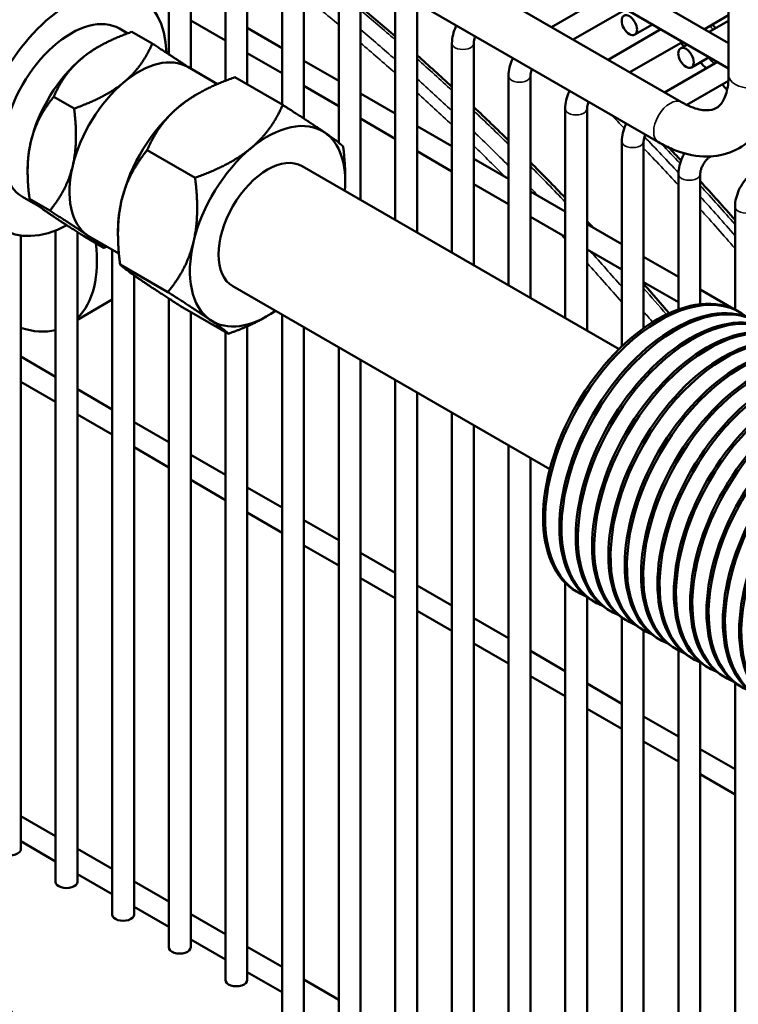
# Model space of a CAD drawing. Header units: inches. Extents: x 1 to 237, y 4 to 150.
# Tile 148 of 209: x 179.73 to 183.61, y 92.87 to 98.19. Entities that reach past the tile are written whole.
import ezdxf

# ---------------------------------------------------------------- set-up
doc = ezdxf.new("R2010")
doc.units = ezdxf.units.IN
doc.header["$LTSCALE"] = 7
doc.header["$MEASUREMENT"] = 0
doc.layers.add('Visible (ANSI)', color=7, linetype='Continuous', lineweight=50)
doc.layers.add('Visible Narrow (ANSI)', color=7, linetype='Continuous', lineweight=35)

msp = doc.modelspace()

# ---------------------------------------------------------------- linework, layer by layer
at = {"layer": 'Visible (ANSI)'}
for p, q in [((183.5608, 100.3093), (183.5608, 97.8905)), ((181.361, 99.3331), (183.5608, 98.063)), ((181.2429, 99.2649), (183.5608, 97.9266)), ((183.3064, 97.7436), (180.9571, 99.0999)), ((180.6513, 98.9234), (180.6513, 97.925)), ((183.1814, 97.5271), (180.7071, 98.9556)), ((180.5332, 98.8552), (180.5332, 98.0025)), ((180.8395, 98.7697), (180.8395, 97.8597)), ((180.9576, 98.7697), (180.9576, 97.8394)), ((181.1457, 98.5929), (181.1457, 97.7308)), ((181.2638, 98.5929), (181.2638, 97.6547)), ((181.4519, 98.4161), (181.4519, 97.5249)), ((181.57, 98.4161), (181.57, 97.2156)), ((182.8881, 98.315), (182.6023, 98.15)), ((181.7581, 98.2393), (181.7581, 97.107)), ((181.8762, 98.2393), (181.8762, 97.0388)), ((183.0062, 98.2468), (182.7204, 98.0819)), ((180.6513, 98.1853), (180.8395, 98.0766)), ((183.0537, 98.1088), (183.1494, 98.1641)), ((183.5608, 98.2134), (183.4305, 98.1382)), ((183.4556, 98.1237), (183.5608, 98.1844)), ((180.2668, 98.1412), (180.3106, 98.1159)), ((180.3332, 98.1241), (180.4435, 98.0604)), ((180.9576, 98.1448), (181.1457, 98.0362)), ((183.1943, 98.1382), (182.9086, 97.9732)), ((182.0644, 98.0625), (182.0644, 96.9302)), ((182.1825, 98.0625), (182.1825, 96.862)), ((183.3124, 98.07), (183.0267, 97.9051)), ((180.1443, 98.0385), (180.1532, 98.0436)), ((180.9576, 98.0085), (181.1457, 97.8998)), ((183.3008, 98.0343), (183.3375, 98.0555)), ((181.2638, 97.968), (181.4519, 97.8594)), ((183.5005, 97.9614), (183.2148, 97.7964)), ((183.3599, 97.932), (183.4556, 97.9873)), ((180.6355, 97.9341), (180.7956, 97.8417)), ((181.1489, 97.729), (180.8899, 97.8785)), ((182.3706, 97.8857), (182.3706, 96.7534)), ((182.4887, 97.8857), (182.4887, 96.6852)), ((183.5597, 97.8592), (183.334, 97.7289)), ((181.2638, 97.8317), (181.4519, 97.723)), ((181.57, 97.7912), (181.7581, 97.6826)), ((179.9105, 97.7729), (180.0209, 97.7092)), ((180.6781, 97.7825), (180.6881, 97.7883)), ((182.6768, 97.7089), (182.6768, 96.5766)), ((182.7949, 97.7089), (182.7949, 96.5084)), ((181.57, 97.6549), (181.7581, 97.5462)), ((181.8762, 97.6144), (182.0644, 97.5058)), ((182.983, 97.5321), (182.983, 96.4228)), ((183.1012, 97.5321), (183.1012, 96.5213)), ((180.6751, 97.3354), (180.4162, 97.4849)), ((181.8762, 97.4781), (182.0644, 97.3694)), ((182.1825, 97.4376), (182.3706, 97.329)), ((183.4647, 97.4508), (183.4614, 97.4488)), ((179.7695, 97.3893), (179.7695, 97.368)), ((182.9682, 96.4083), (181.2545, 97.3977)), ((181.4871, 97.3155), (181.4871, 97.3393)), ((183.2893, 97.3553), (183.2893, 96.6231)), ((183.4074, 97.3553), (183.4074, 96.6515)), ((182.1825, 97.3013), (182.3706, 97.1926)), ((182.4887, 97.2608), (182.6768, 97.1522)), ((179.7418, 97.2319), (179.8273, 97.1825)), ((179.7796, 97.2211), (179.8899, 97.1574)), ((183.5955, 97.1785), (183.5955, 96.6227)), ((182.4887, 97.1245), (182.6768, 97.0158)), ((179.9208, 97.0502), (179.9208, 93.5284)), ((180.2581, 97.055), (180.2581, 97.0311)), ((182.7949, 97.084), (182.983, 96.9754)), ((179.7327, 97.0229), (179.7327, 93.7052)), ((180.0389, 97.0412), (180.0389, 93.5284)), ((180.0713, 97.0204), (180.1816, 96.9567)), ((180.1055, 97.0161), (180.2631, 96.9251)), ((180.227, 96.946), (180.227, 93.3516)), ((182.7949, 96.9477), (182.983, 96.839)), ((183.1012, 96.9072), (183.2893, 96.7986)), ((180.5283, 96.7169), (180.2694, 96.8664)), ((180.3451, 96.8073), (180.3451, 93.3516)), ((182.5932, 95.7588), (180.8795, 96.7482)), ((183.1012, 96.7709), (183.2893, 96.6622)), ((183.4074, 96.7304), (183.5875, 96.6264)), ((180.0389, 96.5676), (180.227, 96.6762)), ((180.5332, 96.6821), (180.5332, 93.1748)), ((180.8553, 96.492), (180.5963, 96.6415)), ((180.6513, 96.6097), (180.6513, 93.1748)), ((181.067, 96.588), (181.057, 96.5822)), ((181.1457, 96.5945), (181.1457, 89.6925)), ((180.9576, 96.5322), (180.9576, 92.998)), ((181.2638, 96.5263), (181.2638, 89.4394)), ((180.8395, 96.5011), (180.8395, 92.998)), ((181.4519, 96.4177), (181.4519, 89.0322)), ((179.7327, 96.368), (179.9208, 96.2594)), ((181.57, 96.3495), (181.57, 88.776)), ((179.7327, 96.2316), (179.9208, 96.123)), ((181.7581, 96.2409), (181.7581, 88.3781)), ((180.0389, 96.1912), (180.227, 96.0826)), ((181.8762, 96.1727), (181.8762, 88.1261)), ((180.0389, 96.0548), (180.227, 95.9462)), ((182.0644, 96.0641), (182.0644, 87.7236)), ((180.3451, 96.0144), (180.5332, 95.9058)), ((182.1825, 95.9959), (182.1825, 87.4696)), ((180.3451, 95.878), (180.5332, 95.7694)), ((182.3706, 95.8873), (182.3706, 87.0543)), ((180.6513, 95.8376), (180.8395, 95.729)), ((182.4887, 95.8191), (182.4887, 86.6993)), ((180.6513, 95.7012), (180.8395, 95.5926)), ((180.9576, 95.6608), (181.1457, 95.5522)), ((180.9576, 95.5244), (181.1457, 95.4158)), ((181.2638, 95.484), (181.4519, 95.3754)), ((181.2638, 95.3476), (181.4519, 95.239)), ((181.57, 95.3072), (181.7581, 95.1986)), ((181.57, 95.1708), (181.7581, 95.0622)), ((181.8762, 95.1304), (182.0644, 95.0218)), ((182.6768, 95.145), (182.6768, 86.2468)), ((182.7498, 95.091), (182.7385, 95.0976)), ((182.7949, 95.0679), (182.7949, 86.315)), ((182.8382, 95.04), (182.8269, 95.0465)), ((181.8762, 94.994), (182.0644, 94.8854)), ((182.9266, 94.989), (182.9153, 94.9955)), ((182.1825, 94.9536), (182.3706, 94.845)), ((182.983, 94.9576), (182.983, 86.4236)), ((183.015, 94.938), (183.0037, 94.9445)), ((183.1034, 94.8869), (183.092, 94.8935)), ((183.1012, 94.8882), (183.1012, 86.4918)), ((182.1825, 94.8172), (182.3706, 94.7086)), ((183.1917, 94.8359), (183.1804, 94.8424)), ((182.4887, 94.7768), (182.6768, 94.6682)), ((183.2801, 94.7849), (183.2688, 94.7914)), ((183.2893, 94.7798), (183.2893, 86.6004)), ((183.3685, 94.7338), (183.3572, 94.7404)), ((183.4074, 94.7151), (183.4074, 86.6686)), ((183.4569, 94.6828), (183.4456, 94.6893)), ((182.4887, 94.6404), (182.6768, 94.5318)), ((182.7949, 94.6), (182.983, 94.4914)), ((183.5453, 94.6318), (183.534, 94.6383)), ((183.5955, 94.6048), (183.5955, 86.7772)), ((182.7949, 94.4636), (182.983, 94.355)), ((183.1012, 94.4232), (183.2893, 94.3146)), ((183.1012, 94.2868), (183.2893, 94.1782)), ((183.4074, 94.2464), (183.5955, 94.1378)), ((183.4074, 94.11), (183.5955, 94.0014)), ((179.7327, 93.8839), (179.9208, 93.7753)), ((179.7327, 93.7476), (179.9208, 93.639)), ((180.0389, 93.7071), (180.227, 93.5985)), ((180.0389, 93.5708), (180.227, 93.4622)), ((180.3451, 93.5303), (180.5332, 93.4217)), ((180.3451, 93.394), (180.5332, 93.2854)), ((180.6513, 93.3535), (180.8395, 93.2449)), ((180.6513, 93.2172), (180.8395, 93.1086)), ((180.9576, 93.1767), (181.1457, 93.0681)), ((180.9576, 93.0404), (181.1457, 92.9318)), ((181.2638, 92.9999), (181.4519, 92.8913))]:
    msp.add_line(p, q, dxfattribs=at)
for centre, major_axis, ratio, start_param, end_param in [((179.8133, 97.7968), (0.365, 0.6322), 0.57735, 0, 3.141593), ((180.0043, 97.6866), (0.365, 0.6322), 0.57735, 5.542975, 10.166659), ((180.0043, 97.6866), (0.2625, 0.4547), 0.57735, 0, 3.141593), ((181.1298, 92.0914), (-4.684, 8.1129), 0.57735, 5.160786, 5.163764), ((180.1443, 97.6057), (0.265, 0.459), 0.57735, 0.785398, 1.001499), ((180.1443, 97.6057), (-0.265, -0.459), 0.57735, 4.143091, 5.190289), ((180.3705, 97.4751), (0.265, 0.459), 0.57735, 0, 1.001499), ((181.1298, 92.0914), (-4.684, 8.1129), 0.57735, 5.141566, 5.146841), ((180.3705, 97.4751), (-0.265, -0.459), 0.57735, 4.143091, 5.190289), ((181.1298, 92.0914), (-4.684, 8.1129), 0.57735, 5.123302, 5.127744), ((180.6781, 97.2975), (0.297, 0.5144), 0.57735, 0.785398, 1.001499), ((180.6781, 97.2975), (-0.297, -0.5144), 0.57735, 4.143091, 5.190289), ((181.067, 97.073), (0.297, 0.5144), 0.57735, 6.237486, 7.284684), ((181.067, 97.073), (0.297, 0.5144), 0.57735, 5.395634, 6.237486), ((180.1443, 97.6057), (-0.265, -0.459), 0.57735, 5.190289, 5.497787), ((181.067, 97.073), (-0.297, -0.5144), 0.57735, 4.143091, 5.190289), ((181.067, 97.073), (-0.1875, -0.3248), 0.57735, 3.141593, 6.283185), ((180.3705, 97.4751), (-0.265, -0.459), 0.57735, 5.190289, 6.237486), ((180.6781, 97.2975), (-0.297, -0.5144), 0.57735, 5.190289, 5.497787), ((180.3705, 97.4751), (-0.265, -0.459), 0.57735, 6.237486, 6.283185), ((179.6141, 97.1883), (0.375, -0.6495), 0.57735, 0.143642, 0.942813), ((181.067, 97.073), (-0.297, -0.5144), 0.57735, 5.190289, 6.237486), ((179.8594, 97.33), (0.375, -0.6495), 0.57735, 0.372115, 0.378273), ((183.176, 95.8554), (-0.4375, -0.7578), 0.57735, 3.141593, 6.283185), ((183.1873, 95.8488), (0.4375, 0.7578), 0.57735, 6.194986, 9.512978), ((183.2644, 95.8043), (-0.4375, -0.7578), 0.57735, 3.141593, 6.283185), ((183.2757, 95.7978), (0.4375, 0.7578), 0.57735, 6.194986, 9.512978), ((183.3528, 95.7533), (-0.4375, -0.7578), 0.57735, 3.141593, 6.283185), ((181.067, 97.073), (-0.297, -0.5144), 0.57735, 6.237486, 7.170736), ((183.3641, 95.7468), (0.4375, 0.7578), 0.57735, 6.194986, 9.512978), ((183.4412, 95.7023), (-0.4375, -0.7578), 0.57735, 3.141593, 6.283185), ((179.6141, 97.1883), (0.375, -0.6495), 0.57735, 5.723312, 6.114474), ((183.4525, 95.6957), (0.4375, 0.7578), 0.57735, 6.194986, 9.512978), ((183.5295, 95.6512), (-0.4375, -0.7578), 0.57735, 3.141593, 6.283185), ((183.5409, 95.6447), (0.4375, 0.7578), 0.57735, 6.194986, 9.512978), ((183.6179, 95.6002), (-0.4375, -0.7578), 0.57735, 3.141593, 6.283185), ((183.6292, 95.5937), (0.4375, 0.7578), 0.57735, 6.194986, 9.512978), ((183.7063, 95.5492), (-0.4375, -0.7578), 0.57735, 3.141593, 6.283185), ((183.7176, 95.5426), (0.4375, 0.7578), 0.57735, 6.194986, 9.512978), ((183.7947, 95.4981), (-0.4375, -0.7578), 0.57735, 3.141593, 6.283185), ((183.806, 95.4916), (0.4375, 0.7578), 0.57735, 6.194986, 9.512978), ((183.8831, 95.4471), (-0.4375, -0.7578), 0.57735, 3.141593, 6.283185), ((183.8944, 95.4406), (0.4375, 0.7578), 0.57735, 6.194986, 9.512978), ((183.9715, 95.3961), (-0.4375, -0.7578), 0.57735, 3.141593, 6.283185), ((183.9828, 95.3895), (0.4375, 0.7578), 0.57735, 6.194986, 9.512978), ((184.0599, 95.345), (-0.4375, -0.7578), 0.57735, 3.141593, 6.283185), ((184.0712, 95.3385), (0.4375, 0.7578), 0.57735, 6.194986, 9.512978), ((184.1483, 95.294), (-0.4375, -0.7578), 0.57735, 3.141593, 6.283185), ((184.1596, 95.2875), (0.4375, 0.7578), 0.57735, 6.194986, 9.512978), ((184.2366, 95.243), (-0.4375, -0.7578), 0.57735, 3.141593, 6.283185), ((184.248, 95.2364), (0.4375, 0.7578), 0.57735, 6.194986, 9.512978), ((179.6736, 93.7052), (-0.0591, 0), 0.57735, 0, 3.141593), ((179.9798, 93.5284), (-0.0591, 0), 0.57735, 0, 3.141593), ((180.2861, 93.3516), (-0.0591, 0), 0.57735, 0, 3.141593), ((180.5923, 93.1748), (-0.0591, 0), 0.57735, 0, 3.141593), ((180.8985, 92.998), (-0.0591, 0), 0.57735, 0, 3.141593), ((178.8786, 92.4816), (0.7929, 0.37), 0.757042, 3.050046, 6.374732)]:
    msp.add_ellipse(centre, major_axis=major_axis, ratio=ratio, start_param=start_param, end_param=end_param, dxfattribs=at)
for centre in [(183.0241, 98.16), (183.3304, 97.9832)]:
    msp.add_ellipse(centre, major_axis=(-0.0295, 0.0511), ratio=0.57735, dxfattribs=at)
for points in [[(181.7581, 98.0998), (181.6956, 98.1536), (181.6329, 98.2065), (181.57, 98.2584)], [(183.4729, 98.1627), (183.4791, 98.1566), (183.4853, 98.1505), (183.4915, 98.1444)], [(182.0644, 97.8273), (182.0019, 97.8847), (181.9392, 97.9412), (181.8762, 97.9968)], [(182.3706, 97.5363), (182.3082, 97.5975), (182.2455, 97.6579), (182.1825, 97.7173)], [(183.3033, 97.4284), (183.2815, 97.4517), (183.2596, 97.4749), (183.2377, 97.4979)], [(182.6768, 97.2261), (182.6145, 97.2913), (182.5518, 97.3556), (182.4887, 97.419)], [(183.5955, 97.1069), (183.5333, 97.1775), (183.4705, 97.2472), (183.4074, 97.3161)], [(182.829, 97.0644), (182.8177, 97.0766), (182.8063, 97.0888), (182.7949, 97.101)], [(183.2389, 96.6024), (183.1933, 96.6561), (183.1473, 96.7093), (183.1012, 96.7621)]]:
    msp.add_open_spline(points, degree=3, dxfattribs=at)
for points, weights in [([(180.3332, 98.1241), (180.162, 98.0635), (180.0639, 97.982)], [1.2428904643, 1.33902837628, 1.33902837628]), ([(180.4435, 98.0604), (180.3883, 97.9329), (180.2902, 97.8514)], [1.2428904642, 1.33902837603, 1.33902837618]), ([(180.6415, 97.9306), (180.5743, 97.9766), (180.4435, 98.0604)], [1.33885358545, 1.33492910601, 1.2428904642]), ([(180.0639, 97.982), (179.9658, 97.9005), (179.9105, 97.7729)], [1.33902837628, 1.33902837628, 1.2428904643]), ([(180.2902, 97.8514), (180.1921, 97.7699), (180.0209, 97.7092)], [1.33902837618, 1.33902837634, 1.2428904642]), ([(180.8899, 97.8785), (180.698, 97.8105), (180.5881, 97.7192)], [1.38868741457, 1.4961027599, 1.4961027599]), ([(179.9105, 97.7729), (179.8175, 97.6585), (179.7871, 97.5305)], [1.2428904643, 1.33902837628, 1.33902837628]), ([(180.0209, 97.7092), (180.0438, 97.5279), (180.0134, 97.3998)], [1.2428904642, 1.33902837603, 1.33902837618]), ([(180.5881, 97.7192), (180.4781, 97.6279), (180.4162, 97.4849)], [1.4961027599, 1.4961027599, 1.38868741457]), ([(181.1489, 97.729), (181.0869, 97.586), (180.977, 97.4947)], [1.38868741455, 1.49610275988, 1.49610275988]), ([(181.3773, 97.579), (181.3014, 97.6312), (181.1489, 97.729)], [1.49610275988, 1.49610275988, 1.38868741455]), ([(181.4758, 97.5041), (181.4532, 97.5268), (181.3773, 97.579)], [1.38868741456, 1.4961027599, 1.4961027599]), ([(179.7871, 97.5305), (179.7567, 97.4024), (179.7796, 97.2211)], [1.33902837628, 1.33902837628, 1.2428904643]), ([(180.4162, 97.4849), (180.3119, 97.3567), (180.2778, 97.2132)], [1.38868741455, 1.49610275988, 1.49610275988]), ([(180.977, 97.4947), (180.8671, 97.4033), (180.6751, 97.3354)], [1.4961027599, 1.4961027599, 1.38868741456]), ([(181.4871, 97.3393), (181.4871, 97.4146), (181.4758, 97.5041)], [1.46017179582, 1.43397758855, 1.38868741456]), ([(180.0134, 97.3998), (179.983, 97.2718), (179.8899, 97.1574)], [1.33902837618, 1.33902837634, 1.2428904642]), ([(180.6751, 97.3354), (180.7008, 97.1322), (180.6667, 96.9886)], [1.38868741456, 1.4961027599, 1.4961027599]), ([(179.7796, 97.2211), (179.7998, 97.2008), (179.8674, 97.1542)], [1.2428904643, 1.33902837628, 1.33902837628]), ([(180.2778, 97.2132), (180.2438, 97.0696), (180.2694, 96.8664)], [1.49610275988, 1.49610275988, 1.38868741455]), ([(179.8674, 97.1542), (179.9351, 97.1076), (180.0713, 97.0204)], [1.33902837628, 1.33902837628, 1.2428904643]), ([(179.8899, 97.1574), (180.026, 97.0701), (180.0937, 97.0236)], [1.2428904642, 1.33902837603, 1.33902837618]), ([(180.0937, 97.0236), (180.1614, 96.977), (180.1816, 96.9567)], [1.33902837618, 1.33902837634, 1.2428904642]), ([(180.1816, 96.9567), (180.19, 96.9596), (180.1981, 96.9626)], [1.2428904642, 1.24727063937, 1.25145124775]), ([(180.6667, 96.9886), (180.6327, 96.8451), (180.5283, 96.7169)], [1.4961027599, 1.4961027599, 1.38868741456]), ([(180.2694, 96.8664), (180.292, 96.8436), (180.3679, 96.7914)], [1.38868741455, 1.49610275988, 1.49610275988]), ([(180.3679, 96.7914), (180.4437, 96.7392), (180.5963, 96.6415)], [1.49610275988, 1.49610275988, 1.38868741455]), ([(180.5283, 96.7169), (180.6809, 96.6191), (180.7568, 96.5669)], [1.38868741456, 1.4961027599, 1.4961027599]), ([(180.7568, 96.5669), (180.8326, 96.5147), (180.8553, 96.492)], [1.4961027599, 1.4961027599, 1.38868741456]), ([(180.8553, 96.492), (180.9729, 96.5336), (181.057, 96.5822)], [1.38868741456, 1.45261826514, 1.4784991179])]:
    msp.add_rational_spline(points, weights, degree=2, dxfattribs=at)
for points, knots in [([(182.0882, 98.1582), (182.0873, 98.1566), (182.0865, 98.1549), (182.0791, 98.1387), (182.0738, 98.1238), (182.0664, 98.0934), (182.0644, 98.078), (182.0644, 98.0625)], [0.9055652, 0.9055652, 0.9055652, 0.9055652, 0.9424778, 0.9424778, 1.2566371, 1.2566371, 1.5707963, 1.5707963, 1.5707963, 1.5707963]), ([(182.1909, 98.0989), (182.1893, 98.095), (182.1878, 98.091), (182.1849, 98.0815), (182.1838, 98.0761), (182.1827, 98.0681), (182.1825, 98.0651), (182.1825, 98.0625)], [7.2892352, 7.2892352, 7.2892352, 7.2892352, 7.4480639, 7.4480639, 7.6857278, 7.6857278, 7.8539816, 7.8539816, 7.8539816, 7.8539816]), ([(182.3944, 97.9814), (182.3936, 97.9798), (182.3928, 97.9781), (182.3853, 97.9619), (182.38, 97.947), (182.3727, 97.9166), (182.3706, 97.9012), (182.3706, 97.8857)], [0.9055652, 0.9055652, 0.9055652, 0.9055652, 0.9424778, 0.9424778, 1.2566371, 1.2566371, 1.5707963, 1.5707963, 1.5707963, 1.5707963]), ([(182.4971, 97.9221), (182.4955, 97.9182), (182.4941, 97.9142), (182.4912, 97.9047), (182.49, 97.8993), (182.4889, 97.8913), (182.4887, 97.8883), (182.4887, 97.8857)], [1.0060499, 1.0060499, 1.0060499, 1.0060499, 1.1648786, 1.1648786, 1.4025425, 1.4025425, 1.5707963, 1.5707963, 1.5707963, 1.5707963]), ([(183.8108, 97.8905), (183.8108, 97.8257), (183.8021, 97.7632), (183.7633, 97.6477), (183.7327, 97.5943), (183.6556, 97.5163), (183.613, 97.4887), (183.5213, 97.4551), (183.4728, 97.4484), (183.3686, 97.4528), (183.3129, 97.4665), (183.2327, 97.4995), (183.2068, 97.5124), (183.1814, 97.5271)], [1.570796, 1.570796, 1.570796, 1.570796, 1.884956, 1.884956, 2.199115, 2.199115, 2.456255, 2.456255, 2.707204, 2.707204, 2.999159, 2.999159, 3.141593, 3.141593, 3.141593, 3.141593]), ([(183.5608, 97.8905), (183.5608, 97.853), (183.5562, 97.8204), (183.5409, 97.7679), (183.5304, 97.7486), (183.5079, 97.7205), (183.4963, 97.7123), (183.4666, 97.7011), (183.4475, 97.6982), (183.3968, 97.7043), (183.3662, 97.7132), (183.324, 97.7338), (183.3152, 97.7385), (183.3064, 97.7436)], [1.570796, 1.570796, 1.570796, 1.570796, 1.850268, 1.850268, 2.135839, 2.135839, 2.449999, 2.449999, 2.764158, 2.764158, 3.06526, 3.06526, 3.141593, 3.141593, 3.141593, 3.141593]), ([(182.7006, 97.8046), (182.6998, 97.803), (182.699, 97.8013), (182.6915, 97.7851), (182.6862, 97.7702), (182.6789, 97.7398), (182.6768, 97.7244), (182.6768, 97.7089)], [0.9055652, 0.9055652, 0.9055652, 0.9055652, 0.9424778, 0.9424778, 1.2566371, 1.2566371, 1.5707963, 1.5707963, 1.5707963, 1.5707963]), ([(182.8034, 97.7453), (182.8017, 97.7414), (182.8003, 97.7374), (182.7974, 97.7279), (182.7962, 97.7225), (182.7951, 97.7145), (182.7949, 97.7115), (182.7949, 97.7089)], [7.2892352, 7.2892352, 7.2892352, 7.2892352, 7.4480639, 7.4480639, 7.6857278, 7.6857278, 7.8539816, 7.8539816, 7.8539816, 7.8539816]), ([(183.0068, 97.6278), (183.006, 97.6261), (183.0052, 97.6245), (182.9978, 97.6083), (182.9925, 97.5934), (182.9851, 97.563), (182.983, 97.5476), (182.983, 97.5321)], [0.9055652, 0.9055652, 0.9055652, 0.9055652, 0.9424778, 0.9424778, 1.2566371, 1.2566371, 1.5707963, 1.5707963, 1.5707963, 1.5707963]), ([(183.1096, 97.5685), (183.1079, 97.5646), (183.1065, 97.5606), (183.1036, 97.5511), (183.1024, 97.5457), (183.1013, 97.5377), (183.1012, 97.5347), (183.1012, 97.5321)], [7.2892352, 7.2892352, 7.2892352, 7.2892352, 7.4480639, 7.4480639, 7.6857278, 7.6857278, 7.8539816, 7.8539816, 7.8539816, 7.8539816]), ([(183.3216, 97.4671), (183.3176, 97.4602), (183.314, 97.4532), (183.304, 97.4315), (183.2987, 97.4166), (183.2913, 97.3862), (183.2893, 97.3708), (183.2893, 97.3553)], [0.7859324, 0.7859324, 0.7859324, 0.7859324, 0.9424778, 0.9424778, 1.2566371, 1.2566371, 1.5707963, 1.5707963, 1.5707963, 1.5707963]), ([(183.4614, 97.4488), (183.4587, 97.4473), (183.4555, 97.4451), (183.4485, 97.4394), (183.4446, 97.4357), (183.4368, 97.427), (183.4328, 97.4219), (183.4252, 97.4107), (183.4218, 97.4045), (183.4158, 97.3922), (183.4134, 97.3859), (183.4098, 97.3743), (183.4087, 97.3689), (183.4076, 97.3609), (183.4074, 97.3579), (183.4074, 97.3553)], [6.283185, 6.283185, 6.283185, 6.283185, 6.489909, 6.489909, 6.71337, 6.71337, 6.952425, 6.952425, 7.200399, 7.200399, 7.448064, 7.448064, 7.685728, 7.685728, 7.853982, 7.853982, 7.853982, 7.853982]), ([(183.7085, 97.3743), (183.6952, 97.3666), (183.6828, 97.3571), (183.6602, 97.3355), (183.6499, 97.3235), (183.6316, 97.2975), (183.6235, 97.2836), (183.6102, 97.2547), (183.6049, 97.2398), (183.5976, 97.2094), (183.5955, 97.194), (183.5955, 97.1785)], [0, 0, 0, 0, 0.314159, 0.314159, 0.628319, 0.628319, 0.942478, 0.942478, 1.256637, 1.256637, 1.570796, 1.570796, 1.570796, 1.570796])]:
    msp.add_open_spline(points, degree=3, knots=knots, dxfattribs=at)
at = {"layer": 'Visible Narrow (ANSI)'}
for centre, major_axis, start_param, end_param in [((180.0457, 91.4655), (4.7047, -8.1488), 2.143237, 2.172078), ((180.1469, 91.5239), (4.7244, -8.1829), 2.112643, 2.141555), ((180.0735, 91.4815), (-4.7244, 8.1829), 5.242899, 5.271889), ((181.2428, 92.1566), (4.7244, -8.1829), 2.015082, 2.01803), ((180.0457, 91.4655), (4.7047, -8.1488), 2.095888, 2.125038), ((182.1234, 98.0625), (-0.0591, 0), 0, 3.141593), ((180.1469, 91.5239), (4.7244, -8.1829), 2.065117, 2.094385), ((181.143, 92.099), (4.7111, -8.1599), 1.99734, 2.002577), ((180.0735, 91.4815), (-4.7244, 8.1829), 5.195221, 5.224586), ((182.4296, 97.8857), (-0.0591, 0), 0, 3.141593), ((183.6858, 97.8905), (0.125, 0), 3.141593, 6.283185), ((180.0457, 91.4655), (4.7047, -8.1488), 2.047934, 2.077471), ((183.2439, 97.6353), (-0.0625, -0.1083), 3.141593, 6.283185), ((180.1469, 91.5239), (4.7244, -8.1829), 2.016904, 2.046611), ((182.7359, 97.7089), (-0.0591, 0), 0, 3.141593), ((180.6141, 91.7936), (4.7111, -8.1599), 1.990552, 2.001977), ((180.0735, 91.4815), (-4.7244, 8.1829), 5.146822, 5.176647), ((183.0421, 97.5321), (-0.0591, 0), 0, 3.141593), ((180.6404, 91.8088), (-4.7244, 8.1829), 5.090111, 5.119946), ((180.0457, 91.4655), (4.7047, -8.1488), 2.001984, 2.029247), ((180.6141, 91.7936), (4.7111, -8.1599), 1.943013, 1.973642), ((180.6759, 91.8293), (4.7244, -8.1829), 1.952932, 1.969263), ((183.4318, 97.5), (0.0295, -0.0511), 0, 0.09711), ((180.1469, 91.5239), (4.7244, -8.1829), 1.967856, 1.998094), ((183.3483, 97.3553), (-0.0591, 0), 0, 3.141593), ((180.0735, 91.4815), (-4.7244, 8.1829), 5.120985, 5.12793), ((180.6759, 91.8293), (4.7244, -8.1829), 1.903951, 1.935024), ((180.6404, 91.8088), (-4.7244, 8.1829), 5.039636, 5.070795), ((180.6141, 91.7936), (4.7111, -8.1599), 1.89224, 1.923573), ((183.6546, 97.1785), (-0.0591, 0), 0, 3.141593), ((180.0457, 91.4655), (4.7047, -8.1488), 1.949635, 1.95391), ((180.0735, 91.4815), (-4.7244, 8.1829), 5.047226, 5.075535), ((180.0457, 91.4655), (4.7047, -8.1488), 1.89895, 1.930225), ((180.1469, 91.5239), (4.7244, -8.1829), 1.877575, 1.898187), ((180.0735, 91.4815), (-4.7244, 8.1829), 5.019314, 5.027493), ((180.0457, 91.4655), (4.7047, -8.1488), 1.878637, 1.879068)]:
    msp.add_ellipse(centre, major_axis=major_axis, ratio=0.57735, start_param=start_param, end_param=end_param, dxfattribs=at)
msp.add_open_spline([(178.4247, 98.8719), (178.398, 98.8159), (178.3719, 98.6805), (178.3982, 98.4539), (178.4615, 98.2599), (178.5218, 98.1289), (178.5614, 98.0552), (178.5853, 98.0147), (178.6049, 97.9893), (178.6207, 97.9785), (178.6422, 97.9811), (178.6825, 97.9935), (178.7676, 98.0266), (178.8781, 98.0732), (179.0012, 98.1287), (179.1316, 98.1893), (179.3071, 98.2747), (179.5074, 98.3786), (179.6615, 98.465), (179.7554, 98.5238), (179.7893, 98.5514), (179.795, 98.5606), (179.7955, 98.5627)], degree=3, knots=[-17.764401, -17.764401, -17.764401, -17.764401, -17.093466, -16.394989, -15.696512, -15.347273, -15.172654, -14.998034, -14.95438, -14.910725, -14.823415, -14.648796, -14.299557, -13.60108, -13.251841, -12.902603, -12.204126, -11.505648, -10.98179, -10.457933, -9.934075, -9.728422, -9.728422, -9.728422, -9.728422], dxfattribs=at)

doc.saveas('drawing.dxf')
